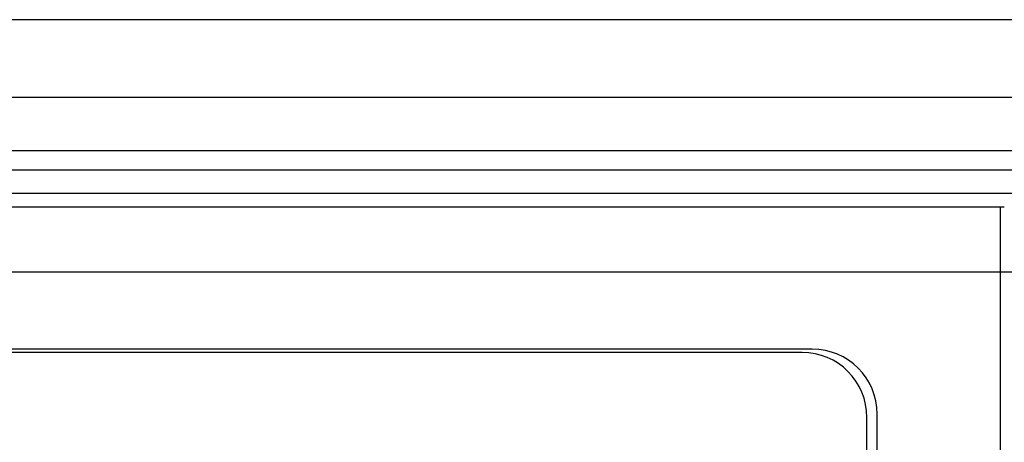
# Model space of a CAD drawing. Extents: x -841 to -216, y -127 to 601.
# Tile 75 of 201: x -533.82 to -518.65, y 220.17 to 226.67. Entities that reach past the tile are written whole.
import ezdxf

# ---------------------------------------------------------------- set-up
doc = ezdxf.new("R2010")
doc.units = 0
doc.header["$LTSCALE"] = 23.1
doc.layers.add('HEATSINK_AM_0', color=7, linetype='CONTINUOUS')

msp = doc.modelspace()

# ---------------------------------------------------------------- linework, layer by layer
at = {"layer": 'HEATSINK_AM_0', "color": 7}
for p, q in [((-513.021, 226.67), (-599.418, 226.67)), ((-511.826, 225.471), (-600.614, 225.471)), ((-596.329, 224.658), (-516.111, 224.658)), ((-595.529, 224.358), (-516.911, 224.358)), ((-595.17, 223.999), (-517.27, 223.999)), ((-593.726, 223.79), (-518.713, 223.79)), ((-518.713, 223.79), (-518.657, 223.789)), ((-518.713, 174.208), (-518.713, 223.79)), ((-594.716, 222.791), (-517.723, 222.791)), ((-521.613, 221.601), (-590.826, 221.601)), ((-521.77, 221.549), (-590.67, 221.549)), ((-520.77, 177.449), (-520.77, 220.549)), ((-520.613, 177.398), (-520.613, 220.601))]:
    msp.add_line(p, q, dxfattribs=at)
for centre in [(-521.77, 220.549), (-521.613, 220.601)]:
    msp.add_arc(centre, 1, 0, 90, dxfattribs=at)

doc.saveas('drawing.dxf')
